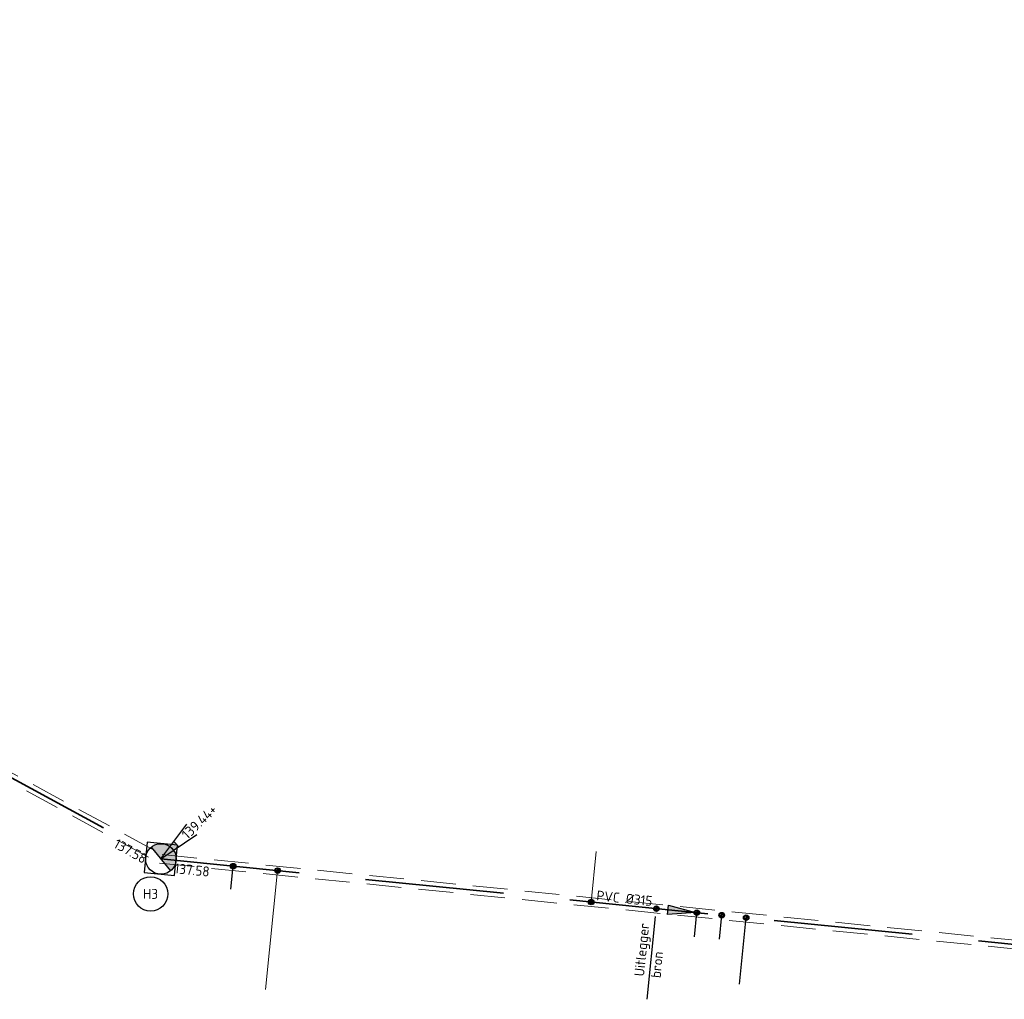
# Model space of a CAD drawing. Header units: metres. Extents: x 191795 to 192584, y 309727 to 309939.
# Tile 2 of 14: x 191832 to 191868, y 309789 to 309824. Entities that reach past the tile are written whole.
import ezdxf
from ezdxf.enums import TextEntityAlignment as Align

# ---------------------------------------------------------------- set-up
doc = ezdxf.new("R2010")
doc.units = ezdxf.units.M
for name, pattern in [('DASHED2', [0.375, 0.25, -0.125]), ('RI-HWA-SO', [7.4, 5, -2.4]), ('RI-HWA_AANSLUITLEIDING-SO', [4.8, 3, -1.8])]:
    doc.linetypes.add(name, pattern=pattern)
for name, color, linetype, lineweight in [('B-WE-RI-HWA_PERCEELAANSLUITLEIDING-O', 150, 'Continuous', 18), ('N-WE-RI-HWA-T18', 7, 'Continuous', 18), ('N-WE-RI-HWA_BOB-T18', 7, 'Continuous', 18), ('N-WE-RI-HWA_HULPSTUK-S-200', 150, 'Continuous', 25), ('N-WE-RI-HWA_KOLKAANSLUITLEIDING-G', 150, 'RI-HWA_AANSLUITLEIDING-SO', 25), ('N-WE-RI-HWA_PUTDEKSELNIVEAU-S-200', 7, 'Continuous', 25), ('N-WE-RI-HWA_PUTNUMMER-S-200', 7, 'Continuous', 25), ('N-WE-RI-HWA_RIOOLLEIDING-PVC-DIKTE-G', 150, 'DASHED2', 9), ('N-WE-RI-HWA_RIOOLLEIDING_PVC-G', 150, 'RI-HWA-SO', 35), ('N-WE-RI-HWA_RIOOLPUT_BETON-S-200', 150, 'Continuous', 25), ('N-WE-RI-HWA_STROMINGSRICHTING-S-200', 7, 'Continuous', 25)]:
    doc.layers.add(name, color=color, linetype=linetype, lineweight=lineweight)
doc.styles.add('NLCS-ISO', font='NLCS-ISO.ttf')
doc.styles.add('NLCS-ISO-M200-T18', font='NLCS-ISO.ttf', dxfattribs={"height": 0.36})

# ---------------------------------------------------------------- blocks, each defined once
blk = doc.blocks.new('SRI-PUT_BETON-SO')
h = blk.add_hatch(color=256)
h.dxf.hatch_style = 1
h.paths.add_polyline_path([(1.41, 1.41, 0.668179), (-2, 0, 0.198912), (-1.41, -1.41)])
blk.add_line((-1.41, -1.41), (1.41, 1.41))
blk.add_lwpolyline([(-2, -2), (2, -2), (2, 2), (-2, 2)], close=True)
blk.add_circle((0, 0), 2)
blk = doc.blocks.new('SRI-STROOMRICHTING-SO')
blk.add_hatch(color=256).paths.add_polyline_path([(2.5, 0), (-2.5, -0.83), (-2.5, 0.83)])
at = {"flags": 128}
blk.add_lwpolyline([(2.5, 0), (-2.5, -0.83), (-2.5, 0.83)], close=True, dxfattribs=at)
blk = doc.blocks.new('SRI-HULP_INLAAT_160MM-SO')
h = blk.add_hatch(color=256)
h.dxf.hatch_style = 1
h.paths.add_polyline_path([(0, 0.71), (0, 0), (0.71, 0, 0.414214)])
h.paths.add_polyline_path([(0, 0), (-0.71, 0, 0.414214), (0, -0.71)])
for p, q in [((-0.71, 0), (0.71, 0)), ((0, 0.71), (0, -0.71))]:
    blk.add_line(p, q)
for radius in [1, 0.71]:
    blk.add_circle((0, 0), radius)
blk = doc.blocks.new('SRI-PUTNUMMER-SO')
blk.add_circle((0, 0), 3.09)
at = {"style": 'NLCS-ISO'}
blk.add_attdef('PUTNR', text='', height=1.8, dxfattribs=at).set_placement((0, 0), align=Align.MIDDLE_CENTER)
blk = doc.blocks.new('SRI-PUTDEKSELHOOGTE-SO')
h = blk.add_hatch(color=256)
h.dxf.hatch_style = 1
h.paths.add_polyline_path([(3.02, 2.49), (0, 0), (3.66, 1.37)])
for p, q in [((0, 0), (6.04, 4.97)), ((0, 0), (7.32, 2.74)), ((3.02, 2.49), (3.66, 1.37))]:
    blk.add_line(p, q)
at = {"style": 'NLCS-ISO'}
blk.add_attdef('PUTHGT', text='', height=1.8, rotation=30, dxfattribs=at).set_placement((5.02, 2.93), align=Align.MIDDLE_LEFT)

msp = doc.modelspace()

# ---------------------------------------------------------------- linework, layer by layer
at = {"layer": 'B-WE-RI-HWA_PERCEELAANSLUITLEIDING-O', "flags": 128}
for points in [[(191852.888, 309793.966), (191852.704, 309792.138)], [(191840.979, 309788.989), (191841.409, 309793.272)]]:
    msp.add_lwpolyline(points, dxfattribs=at)
at = {"layer": 'N-WE-RI-HWA_KOLKAANSLUITLEIDING-G', "flags": 128}
for points in [[(191839.728, 309792.608), (191839.81, 309793.432)], [(191854.726, 309788.634), (191855.054, 309791.902)], [(191856.425, 309790.881), (191856.513, 309791.756)], [(191857.322, 309790.799), (191857.409, 309791.666)], [(191858.049, 309789.175), (191858.29, 309791.577)]]:
    msp.add_lwpolyline(points, dxfattribs=at)
at = {"layer": 'N-WE-RI-HWA_RIOOLLEIDING-PVC-DIKTE-G', "ltscale": 5}
for points in [[(191812.095, 309823.79), (191824.129, 309800.616), (191837.16, 309793.54), (191871.992, 309790.044)], [(191812.374, 309823.935), (191824.364, 309800.847), (191837.254, 309793.847), (191872.003, 309790.359)]]:
    msp.add_lwpolyline(points, dxfattribs=at)
at = {"layer": 'N-WE-RI-HWA_RIOOLLEIDING_PVC-G'}
msp.add_lwpolyline([(191812.235, 309823.863), (191824.246, 309800.732), (191837.207, 309793.693), (191872.546, 309790.147), (191898.359, 309792.089), (191930.951, 309802.156), (191972.635, 309809.075)], dxfattribs=at)

# ---------------------------------------------------------------- block references
at = {"layer": 'N-WE-RI-HWA_HULPSTUK-S-200', "xscale": 0.1, "yscale": 0.1, "zscale": 0.1, "rotation": 15.63493192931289}
for p in [(191839.81, 309793.432), (191841.409, 309793.272), (191852.704, 309792.138), (191855.054, 309791.902), (191856.513, 309791.756), (191857.409, 309791.666), (191858.29, 309791.577)]:
    msp.add_blockref('SRI-HULP_INLAAT_160MM-SO', p, dxfattribs=at)
at = {"layer": 'N-WE-RI-HWA_PUTDEKSELNIVEAU-S-200', "xscale": 0.2, "yscale": 0.2, "zscale": 0.2, "rotation": 13.88037011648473}
msp.add_blockref('SRI-PUTDEKSELHOOGTE-SO', (191837.207, 309793.693), dxfattribs=at).add_auto_attribs({'PUTHGT': '139.44+'})
at = {"layer": 'N-WE-RI-HWA_PUTNUMMER-S-200', "xscale": 0.2, "yscale": 0.2, "zscale": 0.2}
msp.add_blockref('SRI-PUTNUMMER-SO', (191836.834, 309792.434), dxfattribs=at).add_auto_attribs({'PUTNR': 'H3'})
at = {"layer": 'N-WE-RI-HWA_RIOOLPUT_BETON-S-200', "xscale": 0.275, "yscale": 0.275, "zscale": 0.275, "rotation": 264.2630069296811}
msp.add_blockref('SRI-PUT_BETON-SO', (191837.207, 309793.693), dxfattribs=at)
at = {"layer": 'N-WE-RI-HWA_STROMINGSRICHTING-S-200', "xscale": 0.2000000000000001, "yscale": 0.2000000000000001, "zscale": 0.2000000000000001, "rotation": 354.2687040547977}
msp.add_blockref('SRI-STROOMRICHTING-SO', (191855.968, 309791.81), dxfattribs=at)

# ---------------------------------------------------------------- texts
at = {"layer": 'N-WE-RI-HWA-T18', "char_height": 0.36, "attachment_point": 1, "style": 'NLCS-ISO-M200-T18'}
for s, insert, rotation in [('PVC Ø315', (191852.918, 309792.557), 354.0959), ('Uitlegger \\Pbron', (191854.252, 309789.484), 84.365)]:
    msp.add_mtext_dynamic_manual_height_columns(s, width=2.68793, gutter_width=1.8, heights=[0], dxfattribs=dict(at, insert=insert, rotation=rotation))
at = {"layer": 'N-WE-RI-HWA_BOB-T18', "char_height": 0.36, "attachment_point": 1, "style": 'NLCS-ISO-M200-T18'}
for insert, rotation in [((191835.646, 309794.44), 330.7816), ((191837.718, 309793.538), 354.1374)]:
    msp.add_mtext_dynamic_manual_height_columns('137.58', width=2.20709, gutter_width=1.8, heights=[0.432], dxfattribs=dict(at, insert=insert, rotation=rotation))

doc.saveas('drawing.dxf')
